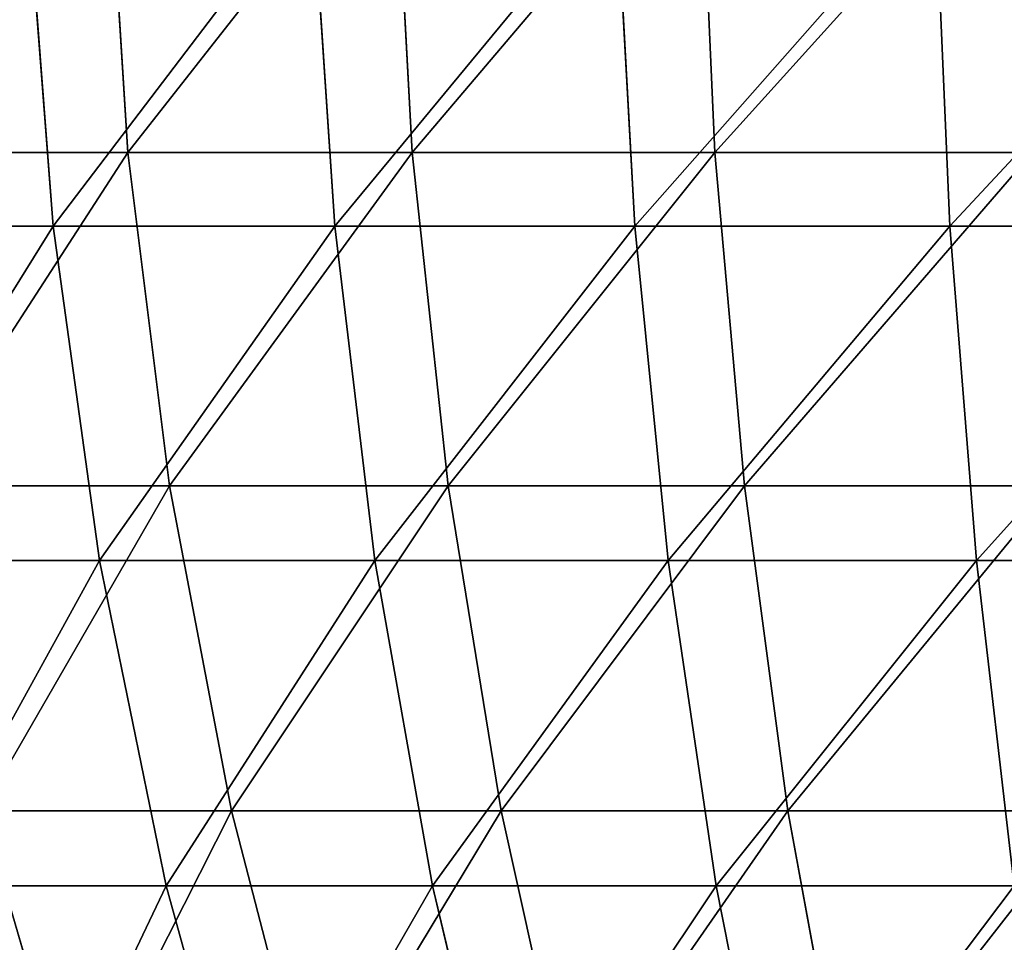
# Model space of a CAD drawing. Extents: x 0.03 to 6.33, y -5.07 to 0.
# Tile 20 of 256: x 1.98 to 2.54, y -3.85 to -3.33. Entities that reach past the tile are written whole.
import ezdxf

# ---------------------------------------------------------------- set-up
doc = ezdxf.new("R2010")
doc.units = 0
doc.header["$MEASUREMENT"] = 0
doc.layers.get('0').update_dxf_attribs({"linetype": 'CONTINUOUS'})

# ---------------------------------------------------------------- blocks, each defined once
blk = doc.blocks.new('KINKIET_CERAMICZNY_222_STL')
at = {"color": 0}
for p, q in [((2.02489, -3.20855, 1.54075), (2.0371, -3.40249, 1.52449)), ((2.02489, -3.20855, 1.54075), (2.0371, -3.40249, 1.52449)), ((2.02489, -3.20855, -1.54075), (2.0371, -3.40249, -1.52449)), ((2.02489, -3.20855, -1.54075), (2.0371, -3.40249, -1.52449)), ((2.18944, -3.20855, 1.65147), (2.19991, -3.40249, 1.63404)), ((2.18944, -3.20855, 1.65147), (2.19991, -3.40249, 1.63404)), ((2.18944, -3.20855, -1.65147), (2.19991, -3.40249, -1.63404)), ((2.18944, -3.20855, -1.65147), (2.19991, -3.40249, -1.63404)), ((2.3645, -3.20855, 1.74468), (2.37312, -3.40249, 1.72626)), ((2.3645, -3.20855, 1.74468), (2.37312, -3.40249, 1.72626)), ((2.3645, -3.20855, -1.74468), (2.37312, -3.40249, -1.72626)), ((2.3645, -3.20855, -1.74468), (2.37312, -3.40249, -1.72626)), ((1.99429, -3.44465, 1.53324), (1.97945, -3.24978, 1.5524)), ((1.99429, -3.44465, 1.53324), (1.97945, -3.24978, 1.5524)), ((1.99429, -3.44465, -1.53324), (1.97945, -3.24978, -1.5524)), ((1.99429, -3.44465, -1.53324), (1.97945, -3.24978, -1.5524)), ((2.15549, -3.44465, 1.64544), (2.14267, -3.24978, 1.66601)), ((2.15549, -3.44465, 1.64544), (2.14267, -3.24978, 1.66601)), ((2.15549, -3.44465, -1.64544), (2.14267, -3.24978, -1.66601)), ((2.15549, -3.44465, -1.64544), (2.14267, -3.24978, -1.66601)), ((2.32722, -3.44465, 1.74076), (2.31655, -3.24978, 1.76252)), ((2.32722, -3.44465, 1.74076), (2.31655, -3.24978, 1.76252)), ((2.32722, -3.44465, -1.74076), (2.31655, -3.24978, -1.76252)), ((2.32722, -3.44465, -1.74076), (2.31655, -3.24978, -1.76252)), ((2.50771, -3.44465, 1.81821), (2.49929, -3.24978, 1.84094)), ((2.50771, -3.44465, 1.81821), (2.49929, -3.24978, 1.84094)), ((2.50771, -3.44465, -1.81821), (2.49929, -3.24978, -1.84094)), ((2.50771, -3.44465, -1.81821), (2.49929, -3.24978, -1.84094)), ((1.88641, -3.40249, 1.39878), (2.0371, -3.40249, 1.52449)), ((2.0371, -3.40249, -1.52449), (1.88641, -3.40249, -1.39878)), ((1.88641, -3.40249, 1.39878), (2.0371, -3.40249, 1.52449)), ((2.0371, -3.40249, -1.52449), (1.88641, -3.40249, -1.39878)), ((2.0371, -3.40249, 1.52449), (2.06099, -3.59338, 1.49264)), ((2.0371, -3.40249, 1.52449), (2.06099, -3.59338, 1.49264)), ((2.0371, -3.40249, 1.52449), (2.19991, -3.40249, 1.63404)), ((2.19991, -3.40249, -1.63404), (2.0371, -3.40249, -1.52449)), ((2.0371, -3.40249, -1.52449), (2.06099, -3.59338, -1.49264)), ((2.0371, -3.40249, -1.52449), (2.06099, -3.59338, -1.49264)), ((2.0371, -3.40249, 1.52449), (2.19991, -3.40249, 1.63404)), ((2.19991, -3.40249, -1.63404), (2.0371, -3.40249, -1.52449)), ((2.19991, -3.40249, 1.63404), (2.22041, -3.59338, 1.5999)), ((2.19991, -3.40249, 1.63404), (2.22041, -3.59338, 1.5999)), ((2.19991, -3.40249, 1.63404), (2.37312, -3.40249, 1.72626)), ((2.37312, -3.40249, -1.72626), (2.19991, -3.40249, -1.63404)), ((2.19991, -3.40249, -1.63404), (2.22041, -3.59338, -1.5999)), ((2.19991, -3.40249, -1.63404), (2.22041, -3.59338, -1.5999)), ((2.19991, -3.40249, 1.63404), (2.37312, -3.40249, 1.72626)), ((2.37312, -3.40249, -1.72626), (2.19991, -3.40249, -1.63404)), ((2.37312, -3.40249, 1.72626), (2.39, -3.59338, 1.6902)), ((2.37312, -3.40249, 1.72626), (2.39, -3.59338, 1.6902)), ((2.37312, -3.40249, 1.72626), (2.5549, -3.40249, 1.80019)), ((2.5549, -3.40249, -1.80019), (2.37312, -3.40249, -1.72626)), ((2.37312, -3.40249, -1.72626), (2.39, -3.59338, -1.6902)), ((2.37312, -3.40249, -1.72626), (2.39, -3.59338, -1.6902)), ((2.37312, -3.40249, 1.72626), (2.5549, -3.40249, 1.80019)), ((2.5549, -3.40249, -1.80019), (2.37312, -3.40249, -1.72626)), ((1.84526, -3.44465, 1.40531), (1.99429, -3.44465, 1.53324)), ((1.99429, -3.44465, -1.53324), (1.84526, -3.44465, -1.40531)), ((1.84526, -3.44465, 1.40531), (1.99429, -3.44465, 1.53324)), ((1.99429, -3.44465, -1.53324), (1.84526, -3.44465, -1.40531)), ((1.99429, -3.44465, 1.53324), (2.15549, -3.44465, 1.64544)), ((2.15549, -3.44465, -1.64544), (1.99429, -3.44465, -1.53324)), ((2.02093, -3.63614, 1.49882), (1.99429, -3.44465, 1.53324)), ((1.99429, -3.44465, 1.53324), (2.15549, -3.44465, 1.64544)), ((2.02093, -3.63614, 1.49882), (1.99429, -3.44465, 1.53324)), ((2.02093, -3.63614, -1.49882), (1.99429, -3.44465, -1.53324)), ((2.15549, -3.44465, -1.64544), (1.99429, -3.44465, -1.53324)), ((2.02093, -3.63614, -1.49882), (1.99429, -3.44465, -1.53324)), ((2.15549, -3.44465, 1.64544), (2.32722, -3.44465, 1.74076)), ((2.32722, -3.44465, -1.74076), (2.15549, -3.44465, -1.64544)), ((2.17852, -3.63614, 1.6085), (2.15549, -3.44465, 1.64544)), ((2.15549, -3.44465, 1.64544), (2.32722, -3.44465, 1.74076)), ((2.17852, -3.63614, 1.6085), (2.15549, -3.44465, 1.64544)), ((2.17852, -3.63614, -1.6085), (2.15549, -3.44465, -1.64544)), ((2.32722, -3.44465, -1.74076), (2.15549, -3.44465, -1.64544)), ((2.17852, -3.63614, -1.6085), (2.15549, -3.44465, -1.64544)), ((2.32722, -3.44465, 1.74076), (2.50771, -3.44465, 1.81821)), ((2.50771, -3.44465, -1.81821), (2.32722, -3.44465, -1.74076)), ((2.34639, -3.63614, 1.70168), (2.32722, -3.44465, 1.74076)), ((2.32722, -3.44465, 1.74076), (2.50771, -3.44465, 1.81821)), ((2.34639, -3.63614, 1.70168), (2.32722, -3.44465, 1.74076)), ((2.34639, -3.63614, -1.70168), (2.32722, -3.44465, -1.74076)), ((2.50771, -3.44465, -1.81821), (2.32722, -3.44465, -1.74076)), ((2.34639, -3.63614, -1.70168), (2.32722, -3.44465, -1.74076)), ((2.50771, -3.44465, 1.81821), (2.69511, -3.44465, 1.87701)), ((2.69511, -3.44465, -1.87701), (2.50771, -3.44465, -1.81821)), ((2.52283, -3.63614, 1.77739), (2.50771, -3.44465, 1.81821)), ((2.50771, -3.44465, 1.81821), (2.69511, -3.44465, 1.87701)), ((2.52283, -3.63614, 1.77739), (2.50771, -3.44465, 1.81821)), ((2.52283, -3.63614, -1.77739), (2.50771, -3.44465, -1.81821)), ((2.69511, -3.44465, -1.87701), (2.50771, -3.44465, -1.81821)), ((2.52283, -3.63614, -1.77739), (2.50771, -3.44465, -1.81821)), ((1.91346, -3.59338, 1.36956), (2.06099, -3.59338, 1.49264)), ((2.06099, -3.59338, -1.49264), (1.91346, -3.59338, -1.36956)), ((1.91346, -3.59338, 1.36956), (2.06099, -3.59338, 1.49264)), ((2.06099, -3.59338, -1.49264), (1.91346, -3.59338, -1.36956)), ((2.06099, -3.59338, 1.49264), (2.09633, -3.77928, 1.44555)), ((2.06099, -3.59338, 1.49264), (2.09633, -3.77928, 1.44555)), ((2.06099, -3.59338, 1.49264), (2.22041, -3.59338, 1.5999)), ((2.22041, -3.59338, -1.5999), (2.06099, -3.59338, -1.49264)), ((2.06099, -3.59338, -1.49264), (2.09633, -3.77928, -1.44555)), ((2.06099, -3.59338, -1.49264), (2.09633, -3.77928, -1.44555)), ((2.06099, -3.59338, 1.49264), (2.22041, -3.59338, 1.5999)), ((2.22041, -3.59338, -1.5999), (2.06099, -3.59338, -1.49264)), ((2.22041, -3.59338, 1.5999), (2.25072, -3.77928, 1.54943)), ((2.22041, -3.59338, 1.5999), (2.25072, -3.77928, 1.54943)), ((2.22041, -3.59338, 1.5999), (2.39, -3.59338, 1.6902)), ((2.39, -3.59338, -1.6902), (2.22041, -3.59338, -1.5999)), ((2.22041, -3.59338, -1.5999), (2.25072, -3.77928, -1.54943)), ((2.22041, -3.59338, -1.5999), (2.25072, -3.77928, -1.54943)), ((2.22041, -3.59338, 1.5999), (2.39, -3.59338, 1.6902)), ((2.39, -3.59338, -1.6902), (2.22041, -3.59338, -1.5999)), ((2.39, -3.59338, 1.6902), (2.41496, -3.77928, 1.63688)), ((2.39, -3.59338, 1.6902), (2.41496, -3.77928, 1.63688)), ((2.39, -3.59338, 1.6902), (2.56798, -3.59338, 1.76259)), ((2.56798, -3.59338, -1.76259), (2.39, -3.59338, -1.6902)), ((2.39, -3.59338, -1.6902), (2.41496, -3.77928, -1.63688)), ((2.39, -3.59338, -1.6902), (2.41496, -3.77928, -1.63688)), ((2.39, -3.59338, 1.6902), (2.56798, -3.59338, 1.76259)), ((2.56798, -3.59338, -1.76259), (2.39, -3.59338, -1.6902)), ((1.87525, -3.63614, 1.37376), (2.02093, -3.63614, 1.49882)), ((2.02093, -3.63614, -1.49882), (1.87525, -3.63614, -1.37376)), ((1.87525, -3.63614, 1.37376), (2.02093, -3.63614, 1.49882)), ((2.02093, -3.63614, -1.49882), (1.87525, -3.63614, -1.37376)), ((2.02093, -3.63614, 1.49882), (2.17852, -3.63614, 1.6085)), ((2.17852, -3.63614, -1.6085), (2.02093, -3.63614, -1.49882)), ((2.05912, -3.82233, 1.44948), (2.02093, -3.63614, 1.49882)), ((2.02093, -3.63614, 1.49882), (2.17852, -3.63614, 1.6085)), ((2.05912, -3.82233, 1.44948), (2.02093, -3.63614, 1.49882)), ((2.05912, -3.82233, -1.44948), (2.02093, -3.63614, -1.49882)), ((2.17852, -3.63614, -1.6085), (2.02093, -3.63614, -1.49882)), ((2.05912, -3.82233, -1.44948), (2.02093, -3.63614, -1.49882)), ((2.17852, -3.63614, 1.6085), (2.34639, -3.63614, 1.70168)), ((2.34639, -3.63614, -1.70168), (2.17852, -3.63614, -1.6085)), ((2.21152, -3.82233, 1.55555), (2.17852, -3.63614, 1.6085)), ((2.17852, -3.63614, 1.6085), (2.34639, -3.63614, 1.70168)), ((2.21152, -3.82233, 1.55555), (2.17852, -3.63614, 1.6085)), ((2.21152, -3.82233, -1.55555), (2.17852, -3.63614, -1.6085)), ((2.34639, -3.63614, -1.70168), (2.17852, -3.63614, -1.6085)), ((2.21152, -3.82233, -1.55555), (2.17852, -3.63614, -1.6085)), ((2.34639, -3.63614, 1.70168), (2.52283, -3.63614, 1.77739)), ((2.52283, -3.63614, -1.77739), (2.34639, -3.63614, -1.70168)), ((2.37387, -3.82233, 1.64566), (2.34639, -3.63614, 1.70168)), ((2.34639, -3.63614, 1.70168), (2.52283, -3.63614, 1.77739)), ((2.37387, -3.82233, 1.64566), (2.34639, -3.63614, 1.70168)), ((2.37387, -3.82233, -1.64566), (2.34639, -3.63614, -1.70168)), ((2.52283, -3.63614, -1.77739), (2.34639, -3.63614, -1.70168)), ((2.37387, -3.82233, -1.64566), (2.34639, -3.63614, -1.70168)), ((2.52283, -3.63614, 1.77739), (2.70602, -3.63614, 1.83487)), ((2.70602, -3.63614, -1.83487), (2.52283, -3.63614, -1.77739)), ((2.5445, -3.82233, 1.71889), (2.52283, -3.63614, 1.77739)), ((2.52283, -3.63614, 1.77739), (2.70602, -3.63614, 1.83487)), ((2.5445, -3.82233, 1.71889), (2.52283, -3.63614, 1.77739)), ((2.5445, -3.82233, -1.71889), (2.52283, -3.63614, -1.77739)), ((2.70602, -3.63614, -1.83487), (2.52283, -3.63614, -1.77739)), ((2.5445, -3.82233, -1.71889), (2.52283, -3.63614, -1.77739)), ((1.95345, -3.77928, 1.32635), (2.00599, -3.95828, 1.26959)), ((1.95345, -3.77928, 1.32635), (2.00599, -3.95828, 1.26959)), ((1.95345, -3.77928, 1.32635), (2.09633, -3.77928, 1.44555)), ((2.09633, -3.77928, -1.44555), (1.95345, -3.77928, -1.32635)), ((1.95345, -3.77928, -1.32635), (2.00599, -3.95828, -1.26959)), ((1.95345, -3.77928, -1.32635), (2.00599, -3.95828, -1.26959)), ((1.95345, -3.77928, 1.32635), (2.09633, -3.77928, 1.44555)), ((2.09633, -3.77928, -1.44555), (1.95345, -3.77928, -1.32635)), ((2.09633, -3.77928, 1.44555), (2.14276, -3.95828, 1.38369)), ((2.09633, -3.77928, 1.44555), (2.14276, -3.95828, 1.38369)), ((2.09633, -3.77928, 1.44555), (2.25072, -3.77928, 1.54943)), ((2.25072, -3.77928, -1.54943), (2.09633, -3.77928, -1.44555)), ((2.09633, -3.77928, -1.44555), (2.14276, -3.95828, -1.38369)), ((2.09633, -3.77928, -1.44555), (2.14276, -3.95828, -1.38369)), ((2.09633, -3.77928, 1.44555), (2.25072, -3.77928, 1.54943)), ((2.25072, -3.77928, -1.54943), (2.09633, -3.77928, -1.44555)), ((2.25072, -3.77928, 1.54943), (2.29053, -3.95828, 1.48312)), ((2.25072, -3.77928, 1.54943), (2.29053, -3.95828, 1.48312)), ((2.25072, -3.77928, 1.54943), (2.41496, -3.77928, 1.63688)), ((2.41496, -3.77928, -1.63688), (2.25072, -3.77928, -1.54943)), ((2.25072, -3.77928, -1.54943), (2.29053, -3.95828, -1.48312)), ((2.25072, -3.77928, -1.54943), (2.29053, -3.95828, -1.48312)), ((2.25072, -3.77928, 1.54943), (2.41496, -3.77928, 1.63688)), ((2.41496, -3.77928, -1.63688), (2.25072, -3.77928, -1.54943)), ((2.41496, -3.77928, 1.63688), (2.44775, -3.95828, 1.56682)), ((2.41496, -3.77928, 1.63688), (2.44775, -3.95828, 1.56682)), ((2.41496, -3.77928, 1.63688), (2.58733, -3.77928, 1.70698)), ((2.58733, -3.77928, -1.70698), (2.41496, -3.77928, -1.63688)), ((2.41496, -3.77928, -1.63688), (2.44775, -3.95828, -1.56682)), ((2.41496, -3.77928, -1.63688), (2.44775, -3.95828, -1.56682)), ((2.41496, -3.77928, 1.63688), (2.58733, -3.77928, 1.70698)), ((2.58733, -3.77928, -1.70698), (2.41496, -3.77928, -1.63688)), ((1.91824, -3.82233, 1.32854), (2.05912, -3.82233, 1.44948)), ((2.05912, -3.82233, -1.44948), (1.91824, -3.82233, -1.32854)), ((1.91824, -3.82233, 1.32854), (2.05912, -3.82233, 1.44948)), ((2.05912, -3.82233, -1.44948), (1.91824, -3.82233, -1.32854)), ((2.05912, -3.82233, 1.44948), (2.21152, -3.82233, 1.55555)), ((2.21152, -3.82233, -1.55555), (2.05912, -3.82233, -1.44948)), ((2.10848, -4.00138, 1.38572), (2.05912, -3.82233, 1.44948)), ((2.05912, -3.82233, 1.44948), (2.21152, -3.82233, 1.55555)), ((2.10848, -4.00138, 1.38572), (2.05912, -3.82233, 1.44948)), ((2.10848, -4.00138, -1.38572), (2.05912, -3.82233, -1.44948)), ((2.21152, -3.82233, -1.55555), (2.05912, -3.82233, -1.44948)), ((2.10848, -4.00138, -1.38572), (2.05912, -3.82233, -1.44948)), ((2.21152, -3.82233, 1.55555), (2.37387, -3.82233, 1.64566)), ((2.37387, -3.82233, -1.64566), (2.21152, -3.82233, -1.55555)), ((2.25417, -4.00138, 1.48713), (2.21152, -3.82233, 1.55555)), ((2.21152, -3.82233, 1.55555), (2.37387, -3.82233, 1.64566)), ((2.25417, -4.00138, 1.48713), (2.21152, -3.82233, 1.55555)), ((2.25417, -4.00138, -1.48713), (2.21152, -3.82233, -1.55555)), ((2.37387, -3.82233, -1.64566), (2.21152, -3.82233, -1.55555)), ((2.25417, -4.00138, -1.48713), (2.21152, -3.82233, -1.55555)), ((2.37387, -3.82233, 1.64566), (2.5445, -3.82233, 1.71889)), ((2.5445, -3.82233, -1.71889), (2.37387, -3.82233, -1.64566)), ((2.40938, -4.00138, 1.57327), (2.37387, -3.82233, 1.64566)), ((2.37387, -3.82233, 1.64566), (2.5445, -3.82233, 1.71889)), ((2.40938, -4.00138, 1.57327), (2.37387, -3.82233, 1.64566)), ((2.40938, -4.00138, -1.57327), (2.37387, -3.82233, -1.64566)), ((2.5445, -3.82233, -1.71889), (2.37387, -3.82233, -1.64566)), ((2.40938, -4.00138, -1.57327), (2.37387, -3.82233, -1.64566))]:
    blk.add_line(p, q, dxfattribs=at)
mesh = blk.add_polyface(dxfattribs=at)
corners = [(2.02489, -3.20855, 1.54075), (1.88641, -3.40249, 1.39878), (1.8726, -3.20855, 1.41371), (2.0371, -3.40249, 1.52449)]
mesh.append_faces([[corners[k] for k in face] for face in [(0, 1, 2), (1, 0, 3)]], dxfattribs={"vtx0": -1, "color": 0})
mesh = blk.add_polyface(dxfattribs=at)
corners = [(1.88641, -3.40249, -1.39878), (2.02489, -3.20855, -1.54075), (1.8726, -3.20855, -1.41371), (2.0371, -3.40249, -1.52449)]
mesh.append_faces([[corners[k] for k in face] for face in [(0, 1, 2), (1, 0, 3)]], dxfattribs={"vtx0": -1, "color": 0})
mesh = blk.add_polyface(dxfattribs=at)
corners = [(2.18944, -3.20855, 1.65147), (2.0371, -3.40249, 1.52449), (2.02489, -3.20855, 1.54075), (2.19991, -3.40249, 1.63404)]
mesh.append_faces([[corners[k] for k in face] for face in [(0, 1, 2), (1, 0, 3)]], dxfattribs={"vtx0": -1, "color": 0})
mesh = blk.add_polyface(dxfattribs=at)
corners = [(2.0371, -3.40249, -1.52449), (2.18944, -3.20855, -1.65147), (2.02489, -3.20855, -1.54075), (2.19991, -3.40249, -1.63404)]
mesh.append_faces([[corners[k] for k in face] for face in [(0, 1, 2), (1, 0, 3)]], dxfattribs={"vtx0": -1, "color": 0})
mesh = blk.add_polyface(dxfattribs=at)
corners = [(2.3645, -3.20855, 1.74468), (2.19991, -3.40249, 1.63404), (2.18944, -3.20855, 1.65147), (2.37312, -3.40249, 1.72626)]
mesh.append_faces([[corners[k] for k in face] for face in [(0, 1, 2), (1, 0, 3)]], dxfattribs={"vtx0": -1, "color": 0})
mesh = blk.add_polyface(dxfattribs=at)
corners = [(2.19991, -3.40249, -1.63404), (2.3645, -3.20855, -1.74468), (2.18944, -3.20855, -1.65147), (2.37312, -3.40249, -1.72626)]
mesh.append_faces([[corners[k] for k in face] for face in [(0, 1, 2), (1, 0, 3)]], dxfattribs={"vtx0": -1, "color": 0})
mesh = blk.add_polyface(dxfattribs=at)
corners = [(2.54822, -3.20855, 1.8194), (2.37312, -3.40249, 1.72626), (2.3645, -3.20855, 1.74468), (2.5549, -3.40249, 1.80019)]
mesh.append_faces([[corners[k] for k in face] for face in [(0, 1, 2), (1, 0, 3)]], dxfattribs={"vtx0": -1, "color": 0})
mesh = blk.add_polyface(dxfattribs=at)
corners = [(2.37312, -3.40249, -1.72626), (2.54822, -3.20855, -1.8194), (2.3645, -3.20855, -1.74468), (2.5549, -3.40249, -1.80019)]
mesh.append_faces([[corners[k] for k in face] for face in [(0, 1, 2), (1, 0, 3)]], dxfattribs={"vtx0": -1, "color": 0})
mesh = blk.add_polyface(dxfattribs=at)
corners = [(1.84526, -3.44465, 1.40531), (1.97945, -3.24978, 1.5524), (1.82856, -3.24978, 1.42287), (1.99429, -3.44465, 1.53324)]
mesh.append_faces([[corners[k] for k in face] for face in [(0, 1, 2), (1, 0, 3)]], dxfattribs={"vtx0": -1, "color": 0})
mesh = blk.add_polyface(dxfattribs=at)
corners = [(1.97945, -3.24978, -1.5524), (1.84526, -3.44465, -1.40531), (1.82856, -3.24978, -1.42287), (1.99429, -3.44465, -1.53324)]
mesh.append_faces([[corners[k] for k in face] for face in [(0, 1, 2), (1, 0, 3)]], dxfattribs={"vtx0": -1, "color": 0})
mesh = blk.add_polyface(dxfattribs=at)
corners = [(1.99429, -3.44465, 1.53324), (2.14267, -3.24978, 1.66601), (1.97945, -3.24978, 1.5524), (2.15549, -3.44465, 1.64544)]
mesh.append_faces([[corners[k] for k in face] for face in [(0, 1, 2), (1, 0, 3)]], dxfattribs={"vtx0": -1, "color": 0})
mesh = blk.add_polyface(dxfattribs=at)
corners = [(2.14267, -3.24978, -1.66601), (1.99429, -3.44465, -1.53324), (1.97945, -3.24978, -1.5524), (2.15549, -3.44465, -1.64544)]
mesh.append_faces([[corners[k] for k in face] for face in [(0, 1, 2), (1, 0, 3)]], dxfattribs={"vtx0": -1, "color": 0})
mesh = blk.add_polyface(dxfattribs=at)
corners = [(2.15549, -3.44465, 1.64544), (2.31655, -3.24978, 1.76252), (2.14267, -3.24978, 1.66601), (2.32722, -3.44465, 1.74076)]
mesh.append_faces([[corners[k] for k in face] for face in [(0, 1, 2), (1, 0, 3)]], dxfattribs={"vtx0": -1, "color": 0})
mesh = blk.add_polyface(dxfattribs=at)
corners = [(2.31655, -3.24978, -1.76252), (2.15549, -3.44465, -1.64544), (2.14267, -3.24978, -1.66601), (2.32722, -3.44465, -1.74076)]
mesh.append_faces([[corners[k] for k in face] for face in [(0, 1, 2), (1, 0, 3)]], dxfattribs={"vtx0": -1, "color": 0})
mesh = blk.add_polyface(dxfattribs=at)
corners = [(2.32722, -3.44465, 1.74076), (2.49929, -3.24978, 1.84094), (2.31655, -3.24978, 1.76252), (2.50771, -3.44465, 1.81821)]
mesh.append_faces([[corners[k] for k in face] for face in [(0, 1, 2), (1, 0, 3)]], dxfattribs={"vtx0": -1, "color": 0})
mesh = blk.add_polyface(dxfattribs=at)
corners = [(2.49929, -3.24978, -1.84094), (2.32722, -3.44465, -1.74076), (2.31655, -3.24978, -1.76252), (2.50771, -3.44465, -1.81821)]
mesh.append_faces([[corners[k] for k in face] for face in [(0, 1, 2), (1, 0, 3)]], dxfattribs={"vtx0": -1, "color": 0})
mesh = blk.add_polyface(dxfattribs=at)
corners = [(2.50771, -3.44465, 1.81821), (2.68904, -3.24978, 1.90047), (2.49929, -3.24978, 1.84094), (2.69511, -3.44465, 1.87701)]
mesh.append_faces([[corners[k] for k in face] for face in [(0, 1, 2), (1, 0, 3)]], dxfattribs={"vtx0": -1, "color": 0})
mesh = blk.add_polyface(dxfattribs=at)
corners = [(2.68904, -3.24978, -1.90047), (2.50771, -3.44465, -1.81821), (2.49929, -3.24978, -1.84094), (2.69511, -3.44465, -1.87701)]
mesh.append_faces([[corners[k] for k in face] for face in [(0, 1, 2), (1, 0, 3)]], dxfattribs={"vtx0": -1, "color": 0})
mesh = blk.add_polyface(dxfattribs=at)
corners = [(2.0371, -3.40249, 1.52449), (1.91346, -3.59338, 1.36956), (1.88641, -3.40249, 1.39878), (2.06099, -3.59338, 1.49264)]
mesh.append_faces([[corners[k] for k in face] for face in [(0, 1, 2), (1, 0, 3)]], dxfattribs={"vtx0": -1, "color": 0})
mesh = blk.add_polyface(dxfattribs=at)
corners = [(1.91346, -3.59338, -1.36956), (2.0371, -3.40249, -1.52449), (1.88641, -3.40249, -1.39878), (2.06099, -3.59338, -1.49264)]
mesh.append_faces([[corners[k] for k in face] for face in [(0, 1, 2), (1, 0, 3)]], dxfattribs={"vtx0": -1, "color": 0})
mesh = blk.add_polyface(dxfattribs=at)
corners = [(2.19991, -3.40249, 1.63404), (2.06099, -3.59338, 1.49264), (2.0371, -3.40249, 1.52449), (2.22041, -3.59338, 1.5999)]
mesh.append_faces([[corners[k] for k in face] for face in [(0, 1, 2), (1, 0, 3)]], dxfattribs={"vtx0": -1, "color": 0})
mesh = blk.add_polyface(dxfattribs=at)
corners = [(2.06099, -3.59338, -1.49264), (2.19991, -3.40249, -1.63404), (2.0371, -3.40249, -1.52449), (2.22041, -3.59338, -1.5999)]
mesh.append_faces([[corners[k] for k in face] for face in [(0, 1, 2), (1, 0, 3)]], dxfattribs={"vtx0": -1, "color": 0})
mesh = blk.add_polyface(dxfattribs=at)
corners = [(2.37312, -3.40249, 1.72626), (2.22041, -3.59338, 1.5999), (2.19991, -3.40249, 1.63404), (2.39, -3.59338, 1.6902)]
mesh.append_faces([[corners[k] for k in face] for face in [(0, 1, 2), (1, 0, 3)]], dxfattribs={"vtx0": -1, "color": 0})
mesh = blk.add_polyface(dxfattribs=at)
corners = [(2.22041, -3.59338, -1.5999), (2.37312, -3.40249, -1.72626), (2.19991, -3.40249, -1.63404), (2.39, -3.59338, -1.6902)]
mesh.append_faces([[corners[k] for k in face] for face in [(0, 1, 2), (1, 0, 3)]], dxfattribs={"vtx0": -1, "color": 0})
mesh = blk.add_polyface(dxfattribs=at)
corners = [(2.5549, -3.40249, 1.80019), (2.39, -3.59338, 1.6902), (2.37312, -3.40249, 1.72626), (2.56798, -3.59338, 1.76259)]
mesh.append_faces([[corners[k] for k in face] for face in [(0, 1, 2), (1, 0, 3)]], dxfattribs={"vtx0": -1, "color": 0})
mesh = blk.add_polyface(dxfattribs=at)
corners = [(2.39, -3.59338, -1.6902), (2.5549, -3.40249, -1.80019), (2.37312, -3.40249, -1.72626), (2.56798, -3.59338, -1.76259)]
mesh.append_faces([[corners[k] for k in face] for face in [(0, 1, 2), (1, 0, 3)]], dxfattribs={"vtx0": -1, "color": 0})
mesh = blk.add_polyface(dxfattribs=at)
corners = [(1.87525, -3.63614, 1.37376), (1.99429, -3.44465, 1.53324), (1.84526, -3.44465, 1.40531), (2.02093, -3.63614, 1.49882)]
mesh.append_faces([[corners[k] for k in face] for face in [(0, 1, 2), (1, 0, 3)]], dxfattribs={"vtx0": -1, "color": 0})
mesh = blk.add_polyface(dxfattribs=at)
corners = [(1.99429, -3.44465, -1.53324), (1.87525, -3.63614, -1.37376), (1.84526, -3.44465, -1.40531), (2.02093, -3.63614, -1.49882)]
mesh.append_faces([[corners[k] for k in face] for face in [(0, 1, 2), (1, 0, 3)]], dxfattribs={"vtx0": -1, "color": 0})
mesh = blk.add_polyface(dxfattribs=at)
corners = [(2.02093, -3.63614, 1.49882), (2.15549, -3.44465, 1.64544), (1.99429, -3.44465, 1.53324), (2.17852, -3.63614, 1.6085)]
mesh.append_faces([[corners[k] for k in face] for face in [(0, 1, 2), (1, 0, 3)]], dxfattribs={"vtx0": -1, "color": 0})
mesh = blk.add_polyface(dxfattribs=at)
corners = [(2.15549, -3.44465, -1.64544), (2.02093, -3.63614, -1.49882), (1.99429, -3.44465, -1.53324), (2.17852, -3.63614, -1.6085)]
mesh.append_faces([[corners[k] for k in face] for face in [(0, 1, 2), (1, 0, 3)]], dxfattribs={"vtx0": -1, "color": 0})
mesh = blk.add_polyface(dxfattribs=at)
corners = [(2.17852, -3.63614, 1.6085), (2.32722, -3.44465, 1.74076), (2.15549, -3.44465, 1.64544), (2.34639, -3.63614, 1.70168)]
mesh.append_faces([[corners[k] for k in face] for face in [(0, 1, 2), (1, 0, 3)]], dxfattribs={"vtx0": -1, "color": 0})
mesh = blk.add_polyface(dxfattribs=at)
corners = [(2.32722, -3.44465, -1.74076), (2.17852, -3.63614, -1.6085), (2.15549, -3.44465, -1.64544), (2.34639, -3.63614, -1.70168)]
mesh.append_faces([[corners[k] for k in face] for face in [(0, 1, 2), (1, 0, 3)]], dxfattribs={"vtx0": -1, "color": 0})
mesh = blk.add_polyface(dxfattribs=at)
corners = [(2.34639, -3.63614, 1.70168), (2.50771, -3.44465, 1.81821), (2.32722, -3.44465, 1.74076), (2.52283, -3.63614, 1.77739)]
mesh.append_faces([[corners[k] for k in face] for face in [(0, 1, 2), (1, 0, 3)]], dxfattribs={"vtx0": -1, "color": 0})
mesh = blk.add_polyface(dxfattribs=at)
corners = [(2.50771, -3.44465, -1.81821), (2.34639, -3.63614, -1.70168), (2.32722, -3.44465, -1.74076), (2.52283, -3.63614, -1.77739)]
mesh.append_faces([[corners[k] for k in face] for face in [(0, 1, 2), (1, 0, 3)]], dxfattribs={"vtx0": -1, "color": 0})
mesh = blk.add_polyface(dxfattribs=at)
corners = [(2.52283, -3.63614, 1.77739), (2.69511, -3.44465, 1.87701), (2.50771, -3.44465, 1.81821), (2.70602, -3.63614, 1.83487)]
mesh.append_faces([[corners[k] for k in face] for face in [(0, 1, 2), (1, 0, 3)]], dxfattribs={"vtx0": -1, "color": 0})
mesh = blk.add_polyface(dxfattribs=at)
corners = [(2.69511, -3.44465, -1.87701), (2.52283, -3.63614, -1.77739), (2.50771, -3.44465, -1.81821), (2.70602, -3.63614, -1.83487)]
mesh.append_faces([[corners[k] for k in face] for face in [(0, 1, 2), (1, 0, 3)]], dxfattribs={"vtx0": -1, "color": 0})
mesh = blk.add_polyface(dxfattribs=at)
corners = [(2.06099, -3.59338, 1.49264), (1.95345, -3.77928, 1.32635), (1.91346, -3.59338, 1.36956), (2.09633, -3.77928, 1.44555)]
mesh.append_faces([[corners[k] for k in face] for face in [(0, 1, 2), (1, 0, 3)]], dxfattribs={"vtx0": -1, "color": 0})
mesh = blk.add_polyface(dxfattribs=at)
corners = [(1.95345, -3.77928, -1.32635), (2.06099, -3.59338, -1.49264), (1.91346, -3.59338, -1.36956), (2.09633, -3.77928, -1.44555)]
mesh.append_faces([[corners[k] for k in face] for face in [(0, 1, 2), (1, 0, 3)]], dxfattribs={"vtx0": -1, "color": 0})
mesh = blk.add_polyface(dxfattribs=at)
corners = [(2.22041, -3.59338, 1.5999), (2.09633, -3.77928, 1.44555), (2.06099, -3.59338, 1.49264), (2.25072, -3.77928, 1.54943)]
mesh.append_faces([[corners[k] for k in face] for face in [(0, 1, 2), (1, 0, 3)]], dxfattribs={"vtx0": -1, "color": 0})
mesh = blk.add_polyface(dxfattribs=at)
corners = [(2.09633, -3.77928, -1.44555), (2.22041, -3.59338, -1.5999), (2.06099, -3.59338, -1.49264), (2.25072, -3.77928, -1.54943)]
mesh.append_faces([[corners[k] for k in face] for face in [(0, 1, 2), (1, 0, 3)]], dxfattribs={"vtx0": -1, "color": 0})
mesh = blk.add_polyface(dxfattribs=at)
corners = [(2.39, -3.59338, 1.6902), (2.25072, -3.77928, 1.54943), (2.22041, -3.59338, 1.5999), (2.41496, -3.77928, 1.63688)]
mesh.append_faces([[corners[k] for k in face] for face in [(0, 1, 2), (1, 0, 3)]], dxfattribs={"vtx0": -1, "color": 0})
mesh = blk.add_polyface(dxfattribs=at)
corners = [(2.25072, -3.77928, -1.54943), (2.39, -3.59338, -1.6902), (2.22041, -3.59338, -1.5999), (2.41496, -3.77928, -1.63688)]
mesh.append_faces([[corners[k] for k in face] for face in [(0, 1, 2), (1, 0, 3)]], dxfattribs={"vtx0": -1, "color": 0})
mesh = blk.add_polyface(dxfattribs=at)
corners = [(2.56798, -3.59338, 1.76259), (2.41496, -3.77928, 1.63688), (2.39, -3.59338, 1.6902), (2.58733, -3.77928, 1.70698)]
mesh.append_faces([[corners[k] for k in face] for face in [(0, 1, 2), (1, 0, 3)]], dxfattribs={"vtx0": -1, "color": 0})
mesh = blk.add_polyface(dxfattribs=at)
corners = [(2.41496, -3.77928, -1.63688), (2.56798, -3.59338, -1.76259), (2.39, -3.59338, -1.6902), (2.58733, -3.77928, -1.70698)]
mesh.append_faces([[corners[k] for k in face] for face in [(0, 1, 2), (1, 0, 3)]], dxfattribs={"vtx0": -1, "color": 0})
mesh = blk.add_polyface(dxfattribs=at)
corners = [(1.91824, -3.82233, 1.32854), (2.02093, -3.63614, 1.49882), (1.87525, -3.63614, 1.37376), (2.05912, -3.82233, 1.44948)]
mesh.append_faces([[corners[k] for k in face] for face in [(0, 1, 2), (1, 0, 3)]], dxfattribs={"vtx0": -1, "color": 0})
mesh = blk.add_polyface(dxfattribs=at)
corners = [(2.02093, -3.63614, -1.49882), (1.91824, -3.82233, -1.32854), (1.87525, -3.63614, -1.37376), (2.05912, -3.82233, -1.44948)]
mesh.append_faces([[corners[k] for k in face] for face in [(0, 1, 2), (1, 0, 3)]], dxfattribs={"vtx0": -1, "color": 0})
mesh = blk.add_polyface(dxfattribs=at)
corners = [(2.05912, -3.82233, 1.44948), (2.17852, -3.63614, 1.6085), (2.02093, -3.63614, 1.49882), (2.21152, -3.82233, 1.55555)]
mesh.append_faces([[corners[k] for k in face] for face in [(0, 1, 2), (1, 0, 3)]], dxfattribs={"vtx0": -1, "color": 0})
mesh = blk.add_polyface(dxfattribs=at)
corners = [(2.17852, -3.63614, -1.6085), (2.05912, -3.82233, -1.44948), (2.02093, -3.63614, -1.49882), (2.21152, -3.82233, -1.55555)]
mesh.append_faces([[corners[k] for k in face] for face in [(0, 1, 2), (1, 0, 3)]], dxfattribs={"vtx0": -1, "color": 0})
mesh = blk.add_polyface(dxfattribs=at)
corners = [(2.21152, -3.82233, 1.55555), (2.34639, -3.63614, 1.70168), (2.17852, -3.63614, 1.6085), (2.37387, -3.82233, 1.64566)]
mesh.append_faces([[corners[k] for k in face] for face in [(0, 1, 2), (1, 0, 3)]], dxfattribs={"vtx0": -1, "color": 0})
mesh = blk.add_polyface(dxfattribs=at)
corners = [(2.34639, -3.63614, -1.70168), (2.21152, -3.82233, -1.55555), (2.17852, -3.63614, -1.6085), (2.37387, -3.82233, -1.64566)]
mesh.append_faces([[corners[k] for k in face] for face in [(0, 1, 2), (1, 0, 3)]], dxfattribs={"vtx0": -1, "color": 0})
mesh = blk.add_polyface(dxfattribs=at)
corners = [(2.37387, -3.82233, 1.64566), (2.52283, -3.63614, 1.77739), (2.34639, -3.63614, 1.70168), (2.5445, -3.82233, 1.71889)]
mesh.append_faces([[corners[k] for k in face] for face in [(0, 1, 2), (1, 0, 3)]], dxfattribs={"vtx0": -1, "color": 0})
mesh = blk.add_polyface(dxfattribs=at)
corners = [(2.52283, -3.63614, -1.77739), (2.37387, -3.82233, -1.64566), (2.34639, -3.63614, -1.70168), (2.5445, -3.82233, -1.71889)]
mesh.append_faces([[corners[k] for k in face] for face in [(0, 1, 2), (1, 0, 3)]], dxfattribs={"vtx0": -1, "color": 0})
mesh = blk.add_polyface(dxfattribs=at)
corners = [(2.5445, -3.82233, 1.71889), (2.70602, -3.63614, 1.83487), (2.52283, -3.63614, 1.77739), (2.72166, -3.82233, 1.77447)]
mesh.append_faces([[corners[k] for k in face] for face in [(0, 1, 2), (1, 0, 3)]], dxfattribs={"vtx0": -1, "color": 0})
mesh = blk.add_polyface(dxfattribs=at)
corners = [(2.70602, -3.63614, -1.83487), (2.5445, -3.82233, -1.71889), (2.52283, -3.63614, -1.77739), (2.72166, -3.82233, -1.77447)]
mesh.append_faces([[corners[k] for k in face] for face in [(0, 1, 2), (1, 0, 3)]], dxfattribs={"vtx0": -1, "color": 0})
mesh = blk.add_polyface(dxfattribs=at)
corners = [(1.82358, -3.77928, 1.19309), (2.00599, -3.95828, 1.26959), (1.88168, -3.95828, 1.14203), (1.95345, -3.77928, 1.32635)]
mesh.append_faces([[corners[k] for k in face] for face in [(0, 1, 2), (1, 0, 3)]], dxfattribs={"vtx0": -1, "color": 0})
mesh = blk.add_polyface(dxfattribs=at)
corners = [(1.95345, -3.77928, -1.32635), (1.88168, -3.95828, -1.14203), (2.00599, -3.95828, -1.26959), (1.82358, -3.77928, -1.19309)]
mesh.append_faces([[corners[k] for k in face] for face in [(0, 1, 2), (1, 0, 3)]], dxfattribs={"vtx0": -1, "color": 0})
mesh = blk.add_polyface(dxfattribs=at)
corners = [(2.09633, -3.77928, 1.44555), (2.00599, -3.95828, 1.26959), (1.95345, -3.77928, 1.32635), (2.14276, -3.95828, 1.38369)]
mesh.append_faces([[corners[k] for k in face] for face in [(0, 1, 2), (1, 0, 3)]], dxfattribs={"vtx0": -1, "color": 0})
mesh = blk.add_polyface(dxfattribs=at)
corners = [(2.00599, -3.95828, -1.26959), (2.09633, -3.77928, -1.44555), (1.95345, -3.77928, -1.32635), (2.14276, -3.95828, -1.38369)]
mesh.append_faces([[corners[k] for k in face] for face in [(0, 1, 2), (1, 0, 3)]], dxfattribs={"vtx0": -1, "color": 0})
mesh = blk.add_polyface(dxfattribs=at)
corners = [(2.25072, -3.77928, 1.54943), (2.14276, -3.95828, 1.38369), (2.09633, -3.77928, 1.44555), (2.29053, -3.95828, 1.48312)]
mesh.append_faces([[corners[k] for k in face] for face in [(0, 1, 2), (1, 0, 3)]], dxfattribs={"vtx0": -1, "color": 0})
mesh = blk.add_polyface(dxfattribs=at)
corners = [(2.14276, -3.95828, -1.38369), (2.25072, -3.77928, -1.54943), (2.09633, -3.77928, -1.44555), (2.29053, -3.95828, -1.48312)]
mesh.append_faces([[corners[k] for k in face] for face in [(0, 1, 2), (1, 0, 3)]], dxfattribs={"vtx0": -1, "color": 0})
mesh = blk.add_polyface(dxfattribs=at)
corners = [(2.41496, -3.77928, 1.63688), (2.29053, -3.95828, 1.48312), (2.25072, -3.77928, 1.54943), (2.44775, -3.95828, 1.56682)]
mesh.append_faces([[corners[k] for k in face] for face in [(0, 1, 2), (1, 0, 3)]], dxfattribs={"vtx0": -1, "color": 0})
mesh = blk.add_polyface(dxfattribs=at)
corners = [(2.29053, -3.95828, -1.48312), (2.41496, -3.77928, -1.63688), (2.25072, -3.77928, -1.54943), (2.44775, -3.95828, -1.56682)]
mesh.append_faces([[corners[k] for k in face] for face in [(0, 1, 2), (1, 0, 3)]], dxfattribs={"vtx0": -1, "color": 0})
mesh = blk.add_polyface(dxfattribs=at)
corners = [(2.58733, -3.77928, 1.70698), (2.44775, -3.95828, 1.56682), (2.41496, -3.77928, 1.63688), (2.61274, -3.95828, 1.63392)]
mesh.append_faces([[corners[k] for k in face] for face in [(0, 1, 2), (1, 0, 3)]], dxfattribs={"vtx0": -1, "color": 0})
mesh = blk.add_polyface(dxfattribs=at)
corners = [(2.44775, -3.95828, -1.56682), (2.58733, -3.77928, -1.70698), (2.41496, -3.77928, -1.63688), (2.61274, -3.95828, -1.63392)]
mesh.append_faces([[corners[k] for k in face] for face in [(0, 1, 2), (1, 0, 3)]], dxfattribs={"vtx0": -1, "color": 0})
mesh = blk.add_polyface(dxfattribs=at)
corners = [(1.97379, -4.00138, 1.27009), (2.05912, -3.82233, 1.44948), (1.91824, -3.82233, 1.32854), (2.10848, -4.00138, 1.38572)]
mesh.append_faces([[corners[k] for k in face] for face in [(0, 1, 2), (1, 0, 3)]], dxfattribs={"vtx0": -1, "color": 0})
mesh = blk.add_polyface(dxfattribs=at)
corners = [(2.05912, -3.82233, -1.44948), (1.97379, -4.00138, -1.27009), (1.91824, -3.82233, -1.32854), (2.10848, -4.00138, -1.38572)]
mesh.append_faces([[corners[k] for k in face] for face in [(0, 1, 2), (1, 0, 3)]], dxfattribs={"vtx0": -1, "color": 0})
mesh = blk.add_polyface(dxfattribs=at)
corners = [(2.10848, -4.00138, 1.38572), (2.21152, -3.82233, 1.55555), (2.05912, -3.82233, 1.44948), (2.25417, -4.00138, 1.48713)]
mesh.append_faces([[corners[k] for k in face] for face in [(0, 1, 2), (1, 0, 3)]], dxfattribs={"vtx0": -1, "color": 0})
mesh = blk.add_polyface(dxfattribs=at)
corners = [(2.21152, -3.82233, -1.55555), (2.10848, -4.00138, -1.38572), (2.05912, -3.82233, -1.44948), (2.25417, -4.00138, -1.48713)]
mesh.append_faces([[corners[k] for k in face] for face in [(0, 1, 2), (1, 0, 3)]], dxfattribs={"vtx0": -1, "color": 0})
mesh = blk.add_polyface(dxfattribs=at)
corners = [(2.25417, -4.00138, 1.48713), (2.37387, -3.82233, 1.64566), (2.21152, -3.82233, 1.55555), (2.40938, -4.00138, 1.57327)]
mesh.append_faces([[corners[k] for k in face] for face in [(0, 1, 2), (1, 0, 3)]], dxfattribs={"vtx0": -1, "color": 0})
mesh = blk.add_polyface(dxfattribs=at)
corners = [(2.37387, -3.82233, -1.64566), (2.25417, -4.00138, -1.48713), (2.21152, -3.82233, -1.55555), (2.40938, -4.00138, -1.57327)]
mesh.append_faces([[corners[k] for k in face] for face in [(0, 1, 2), (1, 0, 3)]], dxfattribs={"vtx0": -1, "color": 0})
mesh = blk.add_polyface(dxfattribs=at)
corners = [(2.40938, -4.00138, 1.57327), (2.5445, -3.82233, 1.71889), (2.37387, -3.82233, 1.64566), (2.5725, -4.00138, 1.64327)]
mesh.append_faces([[corners[k] for k in face] for face in [(0, 1, 2), (1, 0, 3)]], dxfattribs={"vtx0": -1, "color": 0})
mesh = blk.add_polyface(dxfattribs=at)
corners = [(2.5445, -3.82233, -1.71889), (2.40938, -4.00138, -1.57327), (2.37387, -3.82233, -1.64566), (2.5725, -4.00138, -1.64327)]
mesh.append_faces([[corners[k] for k in face] for face in [(0, 1, 2), (1, 0, 3)]], dxfattribs={"vtx0": -1, "color": 0})

msp = doc.modelspace()

# ---------------------------------------------------------------- block references
at = {"color": 0}
msp.add_blockref('KINKIET_CERAMICZNY_222_STL', (0, 0), dxfattribs=at)

doc.saveas('drawing.dxf')
